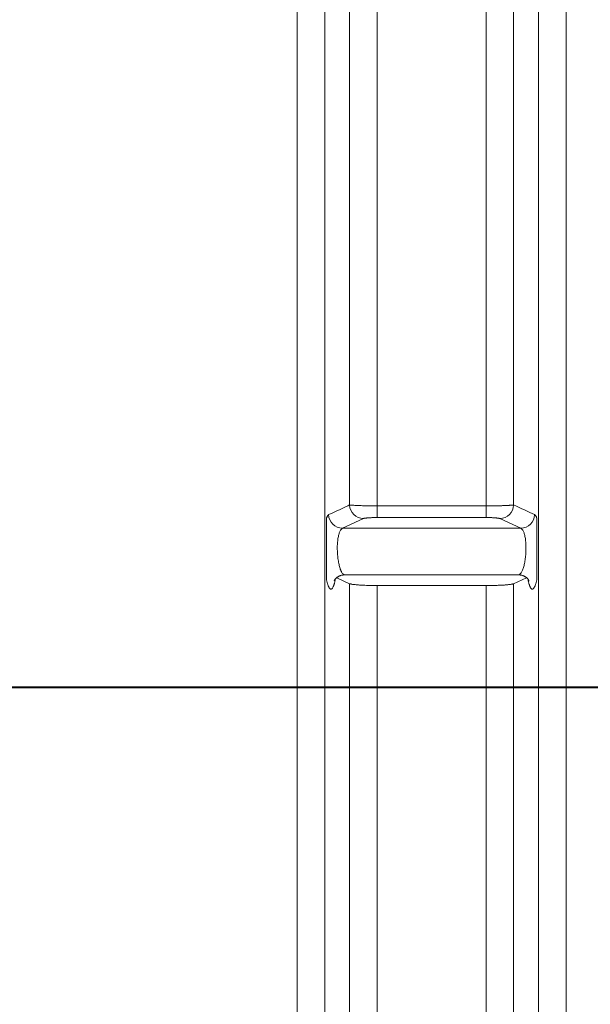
# Model space of a CAD drawing. Extents: x 193 to 943, y 26 to 526.
# Tile 175 of 207: x 382 to 388, y 104 to 114. Entities that reach past the tile are written whole.
import ezdxf
from ezdxf.lldxf.tags import DXFTag

# ---------------------------------------------------------------- set-up
doc = ezdxf.new("R2010")
doc.units = 0
doc.layers.get('0').update_dxf_attribs({"lineweight": 25})
doc.layers.add('KG4_HLS_S_____ZEICHNEN_LEER', color=7, linetype='Punkte_Nova', lineweight=40, true_color=0xadadad)
doc.layers.add('KG4_HLS_SYA', color=7, linetype='Continuous', lineweight=25)
tags = doc.linetypes.add('Punkte_Nova', pattern=[4.8, 0.4, 0.2, -4, 0.2]).pattern_tags.tags
tags[10:11] = [DXFTag(74, 4), DXFTag(75, 0), DXFTag(340, '0'), DXFTag(46, 0.0), DXFTag(50, 0.0), DXFTag(44, 0.0), DXFTag(45, 0.0)]
tags[8:9] = [DXFTag(74, 4), DXFTag(75, 0), DXFTag(340, '0'), DXFTag(46, 0.0), DXFTag(50, 0.0), DXFTag(44, 0.0), DXFTag(45, 0.0)]
tags[6:7] = [DXFTag(74, 4), DXFTag(75, 0), DXFTag(340, '0'), DXFTag(46, 0.0), DXFTag(50, 0.0), DXFTag(44, 0.0), DXFTag(45, 0.0)]
tags[4:5] = [DXFTag(74, 4), DXFTag(75, 0), DXFTag(340, '0'), DXFTag(46, 0.0), DXFTag(50, 0.0), DXFTag(44, 0.0), DXFTag(45, 0.0)]

# ---------------------------------------------------------------- blocks, each defined once
blk = doc.blocks.new('Spline-A069HW2I7N', base_point=(387.454, 108.465))
at = {"color": 0, "lineweight": -2}
for p, q in [((387.455, 108.527), (387.454, 108.527)), ((387.454, 108.527), (387.454, 108.527)), ((387.456, 108.527), (387.455, 108.527)), ((387.455, 108.527), (387.455, 108.527)), ((387.455, 108.527), (387.455, 108.527)), ((387.461, 108.527), (387.456, 108.527)), ((387.456, 108.527), (387.456, 108.527)), ((387.466, 108.526), (387.461, 108.527)), ((387.471, 108.524), (387.466, 108.526)), ((387.476, 108.523), (387.471, 108.524)), ((387.481, 108.521), (387.476, 108.523)), ((387.485, 108.519), (387.481, 108.521)), ((387.49, 108.517), (387.485, 108.519)), ((387.494, 108.515), (387.49, 108.517)), ((387.498, 108.513), (387.494, 108.515)), ((387.502, 108.511), (387.498, 108.513)), ((387.506, 108.508), (387.502, 108.511)), ((387.509, 108.506), (387.506, 108.508)), ((387.513, 108.504), (387.509, 108.506)), ((387.516, 108.501), (387.513, 108.504)), ((387.519, 108.499), (387.516, 108.501)), ((387.522, 108.496), (387.519, 108.499)), ((387.525, 108.494), (387.522, 108.496)), ((387.527, 108.491), (387.525, 108.494)), ((387.529, 108.489), (387.527, 108.491)), ((387.532, 108.487), (387.529, 108.489)), ((387.533, 108.485), (387.532, 108.487)), ((387.535, 108.483), (387.533, 108.485)), ((387.537, 108.481), (387.535, 108.483)), ((387.538, 108.479), (387.537, 108.481)), ((387.54, 108.477), (387.538, 108.479)), ((387.541, 108.475), (387.54, 108.477)), ((387.542, 108.473), (387.541, 108.475)), ((387.543, 108.472), (387.542, 108.473)), ((387.544, 108.471), (387.543, 108.472)), ((387.545, 108.469), (387.544, 108.471)), ((387.545, 108.468), (387.545, 108.469)), ((387.546, 108.467), (387.545, 108.468)), ((387.546, 108.466), (387.546, 108.467)), ((387.547, 108.465), (387.546, 108.466)), ((387.546, 108.466), (387.546, 108.466)), ((387.546, 108.466), (387.546, 108.466)), ((387.547, 108.465), (387.547, 108.465)), ((387.547, 108.465), (387.547, 108.465)), ((387.547, 108.465), (387.547, 108.465)), ((387.547, 108.465), (387.547, 108.465)), ((387.547, 108.465), (387.547, 108.465)), ((387.547, 108.465), (387.547, 108.465)), ((387.547, 108.465), (387.547, 108.465)), ((387.547, 108.465), (387.547, 108.465)), ((387.547, 108.465), (387.547, 108.465)), ((387.547, 108.465), (387.547, 108.465)), ((387.547, 108.465), (387.547, 108.465)), ((387.547, 108.465), (387.547, 108.465)), ((387.547, 108.465), (387.547, 108.465)), ((387.547, 108.465), (387.547, 108.465)), ((387.547, 108.465), (387.547, 108.465)), ((387.547, 108.465), (387.547, 108.465)), ((387.547, 108.465), (387.547, 108.465)), ((387.547, 108.465), (387.547, 108.465)), ((387.547, 108.465), (387.547, 108.465)), ((387.547, 108.465), (387.547, 108.465)), ((387.547, 108.465), (387.547, 108.465)), ((387.547, 108.465), (387.547, 108.465)), ((387.547, 108.465), (387.547, 108.465)), ((387.547, 108.465), (387.547, 108.465)), ((387.547, 108.465), (387.547, 108.465)), ((387.547, 108.465), (387.547, 108.465)), ((387.547, 108.465), (387.547, 108.465)), ((387.547, 108.465), (387.547, 108.465)), ((387.547, 108.465), (387.547, 108.465)), ((387.547, 108.465), (387.547, 108.465))]:
    blk.add_line(p, q, dxfattribs=at)
blk = doc.blocks.new('Spline-A069HW2K7N', base_point=(385.461, 108.465))
at = {"color": 0, "lineweight": -2}
for p, q in [((385.462, 108.467), (385.461, 108.467)), ((385.461, 108.467), (385.461, 108.466)), ((385.461, 108.466), (385.461, 108.466)), ((385.461, 108.466), (385.461, 108.465)), ((385.461, 108.465), (385.461, 108.466)), ((385.461, 108.466), (385.461, 108.466)), ((385.461, 108.465), (385.461, 108.465)), ((385.461, 108.465), (385.461, 108.465)), ((385.461, 108.465), (385.461, 108.465)), ((385.461, 108.465), (385.461, 108.465)), ((385.461, 108.465), (385.461, 108.465)), ((385.461, 108.465), (385.461, 108.465)), ((385.461, 108.465), (385.461, 108.465)), ((385.461, 108.465), (385.461, 108.465)), ((385.461, 108.465), (385.461, 108.465)), ((385.461, 108.465), (385.461, 108.465)), ((385.461, 108.465), (385.461, 108.465)), ((385.461, 108.465), (385.461, 108.465)), ((385.461, 108.465), (385.461, 108.465)), ((385.461, 108.465), (385.461, 108.465)), ((385.461, 108.465), (385.461, 108.465)), ((385.461, 108.465), (385.461, 108.465)), ((385.461, 108.465), (385.461, 108.465)), ((385.461, 108.465), (385.461, 108.465)), ((385.461, 108.465), (385.461, 108.465)), ((385.461, 108.465), (385.461, 108.465)), ((385.461, 108.465), (385.461, 108.465)), ((385.461, 108.465), (385.461, 108.465)), ((385.461, 108.465), (385.461, 108.465)), ((385.461, 108.465), (385.461, 108.465)), ((385.461, 108.465), (385.461, 108.465)), ((385.461, 108.465), (385.461, 108.465)), ((385.463, 108.47), (385.462, 108.468)), ((385.462, 108.468), (385.462, 108.467)), ((385.464, 108.471), (385.463, 108.47)), ((385.465, 108.472), (385.464, 108.471)), ((385.466, 108.474), (385.465, 108.472)), ((385.467, 108.475), (385.466, 108.474)), ((385.468, 108.477), (385.467, 108.475)), ((385.469, 108.479), (385.468, 108.477)), ((385.47, 108.481), (385.469, 108.479)), ((385.472, 108.483), (385.47, 108.481)), ((385.474, 108.485), (385.472, 108.483)), ((385.476, 108.487), (385.474, 108.485)), ((385.478, 108.489), (385.476, 108.487)), ((385.48, 108.491), (385.478, 108.489)), ((385.482, 108.493), (385.48, 108.491)), ((385.485, 108.496), (385.482, 108.493)), ((385.487, 108.498), (385.485, 108.496)), ((385.49, 108.5), (385.487, 108.498)), ((385.493, 108.503), (385.49, 108.5)), ((385.496, 108.505), (385.493, 108.503)), ((385.5, 108.507), (385.496, 108.505)), ((385.503, 108.509), (385.5, 108.507)), ((385.507, 108.511), (385.503, 108.509)), ((385.511, 108.514), (385.507, 108.511)), ((385.515, 108.516), (385.511, 108.514)), ((385.519, 108.517), (385.515, 108.516)), ((385.523, 108.519), (385.519, 108.517)), ((385.528, 108.521), (385.523, 108.519)), ((385.533, 108.523), (385.528, 108.521)), ((385.538, 108.525), (385.533, 108.523)), ((385.543, 108.526), (385.538, 108.525)), ((385.548, 108.527), (385.543, 108.526)), ((385.553, 108.527), (385.548, 108.527)), ((385.553, 108.527), (385.553, 108.527)), ((385.553, 108.527), (385.553, 108.527)), ((385.553, 108.527), (385.553, 108.527)), ((385.553, 108.527), (385.553, 108.527)), ((385.553, 108.527), (385.553, 108.527)), ((385.553, 108.527), (385.553, 108.527))]:
    blk.add_line(p, q, dxfattribs=at)
blk = doc.blocks.new('Spline-A069HXLW7N', base_point=(387.439, 108.527))
at = {"color": 0, "lineweight": -2}
for p, q in [((387.439, 108.53), (387.439, 108.53)), ((387.439, 108.53), (387.439, 108.53)), ((387.439, 108.53), (387.439, 108.53)), ((387.439, 108.53), (387.439, 108.53)), ((387.439, 108.53), (387.439, 108.53)), ((387.439, 108.53), (387.439, 108.53)), ((387.439, 108.53), (387.442, 108.529)), ((387.442, 108.529), (387.444, 108.529)), ((387.444, 108.529), (387.447, 108.529)), ((387.447, 108.529), (387.449, 108.528)), ((387.449, 108.528), (387.452, 108.528)), ((387.452, 108.528), (387.454, 108.527))]:
    blk.add_line(p, q, dxfattribs=at)
blk = doc.blocks.new('Spline-A069HXLY7N', base_point=(387.629, 108.471))
at = {"color": 0, "lineweight": -2}
for p, q in [((387.629, 109.137), (387.629, 109.139)), ((387.629, 109.136), (387.629, 109.137)), ((387.629, 109.135), (387.629, 109.136)), ((387.629, 109.133), (387.629, 109.135)), ((387.629, 109.132), (387.629, 109.133)), ((387.629, 109.13), (387.629, 109.132)), ((387.629, 109.126), (387.629, 109.13)), ((387.629, 109.122), (387.629, 109.126)), ((387.629, 109.118), (387.629, 109.122)), ((387.629, 109.113), (387.629, 109.118)), ((387.629, 109.109), (387.629, 109.113)), ((387.629, 109.105), (387.629, 109.109)), ((387.629, 109.091), (387.629, 109.105)), ((387.629, 109.078), (387.629, 109.091)), ((387.629, 109.064), (387.629, 109.078)), ((387.629, 109.05), (387.629, 109.064)), ((387.629, 109.037), (387.629, 109.05)), ((387.629, 109.023), (387.629, 109.037)), ((387.629, 109.009), (387.629, 109.023)), ((387.629, 108.995), (387.629, 109.009)), ((387.629, 108.981), (387.629, 108.995)), ((387.629, 108.966), (387.629, 108.981)), ((387.629, 108.951), (387.629, 108.966)), ((387.629, 108.936), (387.629, 108.951)), ((387.629, 108.923), (387.629, 108.936)), ((387.629, 108.91), (387.629, 108.923)), ((387.629, 108.897), (387.629, 108.91)), ((387.629, 108.884), (387.629, 108.897)), ((387.629, 108.87), (387.629, 108.884)), ((387.629, 108.856), (387.629, 108.87)), ((387.629, 108.843), (387.629, 108.856)), ((387.629, 108.83), (387.629, 108.843)), ((387.629, 108.817), (387.629, 108.83)), ((387.629, 108.803), (387.629, 108.817)), ((387.629, 108.79), (387.629, 108.803)), ((387.629, 108.777), (387.629, 108.79)), ((387.629, 108.762), (387.629, 108.777)), ((387.629, 108.747), (387.629, 108.762)), ((387.629, 108.732), (387.629, 108.747)), ((387.629, 108.717), (387.629, 108.732)), ((387.629, 108.702), (387.629, 108.717)), ((387.629, 108.687), (387.629, 108.702)), ((387.629, 108.673), (387.629, 108.687)), ((387.629, 108.659), (387.629, 108.673)), ((387.629, 108.645), (387.629, 108.659)), ((387.629, 108.631), (387.629, 108.645)), ((387.629, 108.617), (387.629, 108.631)), ((387.629, 108.603), (387.629, 108.617)), ((387.629, 108.594), (387.629, 108.603)), ((387.629, 108.586), (387.629, 108.594)), ((387.629, 108.577), (387.629, 108.586)), ((387.629, 108.568), (387.629, 108.577)), ((387.629, 108.56), (387.629, 108.568)), ((387.629, 108.551), (387.629, 108.56)), ((387.629, 108.543), (387.629, 108.551)), ((387.629, 108.534), (387.629, 108.543)), ((387.629, 108.526), (387.629, 108.534)), ((387.629, 108.517), (387.629, 108.526)), ((387.629, 108.508), (387.629, 108.517)), ((387.629, 108.499), (387.629, 108.508)), ((387.629, 108.495), (387.629, 108.499)), ((387.629, 108.49), (387.629, 108.495)), ((387.629, 108.485), (387.629, 108.49)), ((387.629, 108.481), (387.629, 108.485)), ((387.629, 108.476), (387.629, 108.481)), ((387.629, 108.471), (387.629, 108.476))]:
    blk.add_line(p, q, dxfattribs=at)
blk = doc.blocks.new('Spline-A069HXM07N', base_point=(385.553, 108.527))
at = {"color": 0, "lineweight": -2}
for p, q in [((385.553, 108.527), (385.556, 108.528)), ((385.556, 108.528), (385.558, 108.528)), ((385.558, 108.528), (385.561, 108.529)), ((385.561, 108.529), (385.563, 108.529)), ((385.563, 108.529), (385.566, 108.529)), ((385.566, 108.529), (385.568, 108.53)), ((385.568, 108.53), (385.568, 108.53)), ((385.568, 108.53), (385.568, 108.53)), ((385.568, 108.53), (385.568, 108.53)), ((385.568, 108.53), (385.568, 108.53)), ((385.568, 108.53), (385.568, 108.53)), ((385.568, 108.53), (385.568, 108.53))]:
    blk.add_line(p, q, dxfattribs=at)
blk = doc.blocks.new('Spline-A069HXM27N', base_point=(385.379, 108.471))
at = {"color": 0, "lineweight": -2}
for p, q in [((385.379, 109.139), (385.379, 109.134)), ((385.379, 109.134), (385.379, 109.13)), ((385.379, 109.13), (385.379, 109.126)), ((385.379, 109.126), (385.379, 109.121)), ((385.379, 109.121), (385.379, 109.117)), ((385.379, 109.117), (385.379, 109.113)), ((385.379, 109.113), (385.379, 109.105)), ((385.379, 109.105), (385.379, 109.097)), ((385.379, 109.097), (385.379, 109.089)), ((385.379, 109.089), (385.379, 109.082)), ((385.379, 109.082), (385.379, 109.075)), ((385.379, 109.075), (385.379, 109.068)), ((385.379, 109.068), (385.379, 109.06)), ((385.379, 109.06), (385.379, 109.053)), ((385.379, 109.053), (385.379, 109.046)), ((385.379, 109.046), (385.379, 109.038)), ((385.379, 109.038), (385.379, 109.031)), ((385.379, 109.031), (385.379, 109.024)), ((385.379, 109.024), (385.379, 109.011)), ((385.379, 109.011), (385.379, 108.999)), ((385.379, 108.999), (385.379, 108.986)), ((385.379, 108.986), (385.379, 108.974)), ((385.379, 108.974), (385.379, 108.961)), ((385.379, 108.961), (385.379, 108.947)), ((385.379, 108.947), (385.379, 108.934)), ((385.379, 108.934), (385.379, 108.92)), ((385.379, 108.92), (385.379, 108.907)), ((385.379, 108.907), (385.379, 108.893)), ((385.379, 108.893), (385.379, 108.879)), ((385.379, 108.879), (385.379, 108.865)), ((385.379, 108.865), (385.379, 108.851)), ((385.379, 108.851), (385.379, 108.838)), ((385.379, 108.838), (385.379, 108.824)), ((385.379, 108.824), (385.379, 108.811)), ((385.379, 108.811), (385.379, 108.797)), ((385.379, 108.797), (385.379, 108.783)), ((385.379, 108.783), (385.379, 108.77)), ((385.379, 108.77), (385.379, 108.756)), ((385.379, 108.756), (385.379, 108.742)), ((385.379, 108.742), (385.379, 108.728)), ((385.379, 108.728), (385.379, 108.715)), ((385.379, 108.715), (385.379, 108.701)), ((385.379, 108.701), (385.379, 108.685)), ((385.379, 108.685), (385.379, 108.668)), ((385.379, 108.668), (385.379, 108.652)), ((385.379, 108.652), (385.379, 108.635)), ((385.379, 108.635), (385.379, 108.619)), ((385.379, 108.619), (385.379, 108.603)), ((385.379, 108.603), (385.379, 108.587)), ((385.379, 108.587), (385.379, 108.572)), ((385.379, 108.572), (385.379, 108.556)), ((385.379, 108.556), (385.379, 108.54)), ((385.379, 108.54), (385.379, 108.524)), ((385.379, 108.524), (385.379, 108.508)), ((385.379, 108.508), (385.379, 108.503)), ((385.379, 108.503), (385.379, 108.498)), ((385.379, 108.498), (385.379, 108.494)), ((385.379, 108.494), (385.379, 108.489)), ((385.379, 108.489), (385.379, 108.484)), ((385.379, 108.484), (385.379, 108.48)), ((385.379, 108.48), (385.379, 108.478)), ((385.379, 108.478), (385.379, 108.477)), ((385.379, 108.477), (385.379, 108.475)), ((385.379, 108.475), (385.379, 108.474)), ((385.379, 108.474), (385.379, 108.473)), ((385.379, 108.473), (385.379, 108.471))]:
    blk.add_line(p, q, dxfattribs=at)
blk = doc.blocks.new('Spline-A069HXMG7N', base_point=(385.625, 108.414))
at = {"color": 0, "lineweight": -2}
for p, q in [((385.626, 108.434), (385.625, 108.434)), ((385.627, 108.434), (385.626, 108.434)), ((385.626, 108.434), (385.626, 108.434)), ((385.627, 108.433), (385.627, 108.434)), ((385.627, 108.434), (385.627, 108.434)), ((385.628, 108.433), (385.627, 108.433)), ((385.632, 108.432), (385.628, 108.433)), ((385.637, 108.431), (385.632, 108.432)), ((385.643, 108.429), (385.637, 108.431)), ((385.65, 108.428), (385.643, 108.429)), ((385.658, 108.427), (385.65, 108.428)), ((385.666, 108.426), (385.658, 108.427)), ((385.676, 108.425), (385.666, 108.426)), ((385.686, 108.424), (385.676, 108.425)), ((385.697, 108.423), (385.686, 108.424)), ((385.708, 108.422), (385.697, 108.423)), ((385.721, 108.421), (385.708, 108.422)), ((385.733, 108.42), (385.721, 108.421)), ((385.747, 108.419), (385.733, 108.42)), ((385.761, 108.418), (385.747, 108.419)), ((385.775, 108.417), (385.761, 108.418)), ((385.79, 108.417), (385.775, 108.417)), ((385.806, 108.416), (385.79, 108.417)), ((385.821, 108.416), (385.806, 108.416)), ((385.837, 108.415), (385.821, 108.416)), ((385.854, 108.415), (385.837, 108.415)), ((385.87, 108.415), (385.854, 108.415)), ((385.887, 108.415), (385.87, 108.415)), ((385.904, 108.415), (385.887, 108.415)), ((385.921, 108.414), (385.904, 108.415))]:
    blk.add_line(p, q, dxfattribs=at)
blk = doc.blocks.new('Spline-A069HXMI7N', base_point=(387.087, 108.414))
at = {"color": 0, "lineweight": -2}
for p, q in [((387.089, 108.414), (387.087, 108.414)), ((387.091, 108.414), (387.089, 108.414)), ((387.094, 108.414), (387.091, 108.414)), ((387.096, 108.414), (387.094, 108.414)), ((387.098, 108.414), (387.096, 108.414)), ((387.101, 108.414), (387.098, 108.414)), ((387.117, 108.415), (387.101, 108.414)), ((387.134, 108.415), (387.117, 108.415)), ((387.151, 108.415), (387.134, 108.415)), ((387.167, 108.415), (387.151, 108.415)), ((387.183, 108.416), (387.167, 108.415)), ((387.199, 108.416), (387.183, 108.416)), ((387.207, 108.416), (387.199, 108.416)), ((387.215, 108.417), (387.207, 108.416)), ((387.222, 108.417), (387.215, 108.417)), ((387.23, 108.417), (387.222, 108.417)), ((387.237, 108.418), (387.23, 108.417)), ((387.244, 108.418), (387.237, 108.418)), ((387.251, 108.418), (387.244, 108.418)), ((387.258, 108.419), (387.251, 108.418)), ((387.265, 108.419), (387.258, 108.419)), ((387.272, 108.42), (387.265, 108.419)), ((387.278, 108.42), (387.272, 108.42)), ((387.285, 108.42), (387.278, 108.42)), ((387.291, 108.421), (387.285, 108.42)), ((387.297, 108.421), (387.291, 108.421)), ((387.303, 108.422), (387.297, 108.421)), ((387.309, 108.422), (387.303, 108.422)), ((387.314, 108.423), (387.309, 108.422)), ((387.32, 108.423), (387.314, 108.423)), ((387.325, 108.424), (387.32, 108.423)), ((387.33, 108.424), (387.325, 108.424)), ((387.335, 108.425), (387.33, 108.424)), ((387.34, 108.426), (387.335, 108.425)), ((387.344, 108.426), (387.34, 108.426)), ((387.348, 108.427), (387.344, 108.426)), ((387.356, 108.428), (387.348, 108.427)), ((387.362, 108.429), (387.356, 108.428)), ((387.368, 108.43), (387.362, 108.429)), ((387.373, 108.432), (387.368, 108.43)), ((387.378, 108.433), (387.373, 108.432)), ((387.382, 108.434), (387.378, 108.433))]:
    blk.add_line(p, q, dxfattribs=at)
blk = doc.blocks.new('Spline-A069I0S27N', base_point=(385.379, 108.376))
at = {"color": 0, "lineweight": -2}
for p, q in [((385.379, 108.471), (385.38, 108.464)), ((385.468, 108.466), (385.469, 108.469)), ((385.468, 108.462), (385.468, 108.466)), ((385.469, 108.469), (385.47, 108.473)), ((385.47, 108.477), (385.471, 108.481)), ((385.47, 108.473), (385.47, 108.477)), ((385.38, 108.464), (385.382, 108.458)), ((385.382, 108.458), (385.384, 108.451)), ((385.384, 108.451), (385.386, 108.444)), ((385.386, 108.444), (385.387, 108.438)), ((385.387, 108.438), (385.389, 108.432)), ((385.389, 108.432), (385.391, 108.427)), ((385.391, 108.427), (385.393, 108.421)), ((385.393, 108.421), (385.395, 108.416)), ((385.395, 108.416), (385.396, 108.411)), ((385.396, 108.411), (385.398, 108.407)), ((385.398, 108.407), (385.4, 108.403)), ((385.4, 108.403), (385.402, 108.399)), ((385.402, 108.399), (385.404, 108.395)), ((385.404, 108.395), (385.406, 108.392)), ((385.406, 108.392), (385.408, 108.389)), ((385.408, 108.389), (385.41, 108.386)), ((385.41, 108.386), (385.412, 108.384)), ((385.412, 108.384), (385.414, 108.382)), ((385.414, 108.382), (385.416, 108.38)), ((385.416, 108.38), (385.418, 108.378)), ((385.418, 108.378), (385.42, 108.377)), ((385.42, 108.377), (385.422, 108.376)), ((385.422, 108.376), (385.423, 108.376)), ((385.423, 108.376), (385.424, 108.376)), ((385.424, 108.376), (385.425, 108.376)), ((385.425, 108.376), (385.426, 108.376)), ((385.426, 108.376), (385.427, 108.376)), ((385.427, 108.376), (385.428, 108.376)), ((385.428, 108.376), (385.429, 108.376)), ((385.429, 108.376), (385.43, 108.376)), ((385.43, 108.376), (385.431, 108.377)), ((385.431, 108.377), (385.432, 108.377)), ((385.432, 108.377), (385.433, 108.378)), ((385.433, 108.378), (385.434, 108.378)), ((385.434, 108.378), (385.435, 108.379)), ((385.435, 108.379), (385.436, 108.38)), ((385.436, 108.38), (385.438, 108.381)), ((385.438, 108.381), (385.44, 108.383)), ((385.44, 108.383), (385.442, 108.386)), ((385.442, 108.386), (385.444, 108.388)), ((385.444, 108.388), (385.445, 108.392)), ((385.445, 108.392), (385.447, 108.395)), ((385.447, 108.395), (385.449, 108.399)), ((385.449, 108.399), (385.451, 108.403)), ((385.451, 108.403), (385.453, 108.407)), ((385.453, 108.407), (385.454, 108.411)), ((385.454, 108.411), (385.456, 108.416)), ((385.456, 108.416), (385.458, 108.421)), ((385.458, 108.421), (385.459, 108.427)), ((385.459, 108.427), (385.461, 108.432)), ((385.461, 108.432), (385.463, 108.438)), ((385.463, 108.438), (385.464, 108.445)), ((385.464, 108.445), (385.466, 108.451)), ((385.466, 108.451), (385.467, 108.458)), ((385.467, 108.458), (385.468, 108.462))]:
    blk.add_line(p, q, dxfattribs=at)
blk = doc.blocks.new('Spline-A069I0S47N', base_point=(385.379, 109.139))
at = {"color": 0, "lineweight": -2}
for p, q in [((385.381, 109.143), (385.379, 109.139)), ((385.382, 109.148), (385.381, 109.143)), ((385.384, 109.152), (385.382, 109.148)), ((385.386, 109.156), (385.384, 109.152)), ((385.388, 109.159), (385.386, 109.156)), ((385.39, 109.163), (385.388, 109.159)), ((385.392, 109.165), (385.39, 109.163)), ((385.393, 109.167), (385.392, 109.165)), ((385.395, 109.169), (385.393, 109.167)), ((385.397, 109.171), (385.395, 109.169)), ((385.399, 109.172), (385.397, 109.171)), ((385.401, 109.174), (385.399, 109.172))]:
    blk.add_line(p, q, dxfattribs=at)
blk = doc.blocks.new('Spline-A069I0S67N', base_point=(385.401, 109.174))
at = {"color": 0, "lineweight": -2}
for p, q in [((385.488, 109.214), (385.459, 109.201)), ((385.517, 109.227), (385.488, 109.214)), ((385.546, 109.241), (385.517, 109.227)), ((385.574, 109.254), (385.546, 109.241)), ((385.583, 109.258), (385.574, 109.254)), ((385.591, 109.262), (385.583, 109.258)), ((385.6, 109.266), (385.591, 109.262)), ((385.608, 109.27), (385.6, 109.266)), ((385.617, 109.274), (385.608, 109.27)), ((385.625, 109.278), (385.617, 109.274)), ((385.43, 109.187), (385.401, 109.174)), ((385.459, 109.201), (385.43, 109.187))]:
    blk.add_line(p, q, dxfattribs=at)
blk = doc.blocks.new('Spline-A069I0T67N', base_point=(387.382, 109.174))
at = {"color": 0, "lineweight": -2}
for p, q in [((387.411, 109.264), (387.382, 109.278)), ((387.44, 109.251), (387.411, 109.264)), ((387.469, 109.238), (387.44, 109.251)), ((387.498, 109.224), (387.469, 109.238)), ((387.527, 109.211), (387.498, 109.224)), ((387.555, 109.197), (387.527, 109.211)), ((387.564, 109.193), (387.555, 109.197)), ((387.572, 109.19), (387.564, 109.193)), ((387.581, 109.186), (387.572, 109.19)), ((387.589, 109.182), (387.581, 109.186)), ((387.598, 109.178), (387.589, 109.182)), ((387.606, 109.174), (387.598, 109.178))]:
    blk.add_line(p, q, dxfattribs=at)
blk = doc.blocks.new('Spline-A069I0T87N', base_point=(387.606, 109.139))
at = {"color": 0, "lineweight": -2}
for p, q in [((387.608, 109.172), (387.606, 109.174)), ((387.61, 109.171), (387.608, 109.172)), ((387.612, 109.169), (387.61, 109.171)), ((387.614, 109.167), (387.612, 109.169)), ((387.616, 109.165), (387.614, 109.167)), ((387.618, 109.162), (387.616, 109.165)), ((387.62, 109.16), (387.618, 109.162)), ((387.621, 109.156), (387.62, 109.16)), ((387.623, 109.153), (387.621, 109.156)), ((387.625, 109.149), (387.623, 109.153)), ((387.626, 109.145), (387.625, 109.149)), ((387.628, 109.14), (387.626, 109.145)), ((387.629, 109.139), (387.628, 109.14)), ((387.628, 109.14), (387.628, 109.14)), ((387.628, 109.14), (387.628, 109.14)), ((387.628, 109.14), (387.628, 109.14)), ((387.629, 109.139), (387.629, 109.139)), ((387.629, 109.139), (387.629, 109.139))]:
    blk.add_line(p, q, dxfattribs=at)
blk = doc.blocks.new('Spline-A069I0TA7N', base_point=(387.537, 108.376))
at = {"color": 0, "lineweight": -2}
for p, q in [((387.537, 108.481), (387.537, 108.477)), ((387.537, 108.477), (387.538, 108.473)), ((387.538, 108.473), (387.539, 108.469)), ((387.539, 108.469), (387.539, 108.466)), ((387.539, 108.466), (387.54, 108.462)), ((387.627, 108.464), (387.629, 108.471)), ((387.54, 108.462), (387.54, 108.458)), ((387.54, 108.458), (387.542, 108.451)), ((387.542, 108.451), (387.543, 108.445)), ((387.543, 108.445), (387.545, 108.438)), ((387.545, 108.438), (387.546, 108.432)), ((387.546, 108.432), (387.548, 108.427)), ((387.548, 108.427), (387.55, 108.421)), ((387.55, 108.421), (387.551, 108.416)), ((387.551, 108.416), (387.553, 108.411)), ((387.553, 108.411), (387.555, 108.407)), ((387.555, 108.407), (387.557, 108.403)), ((387.557, 108.403), (387.558, 108.399)), ((387.558, 108.399), (387.56, 108.395)), ((387.56, 108.395), (387.562, 108.392)), ((387.562, 108.392), (387.564, 108.388)), ((387.564, 108.388), (387.566, 108.386)), ((387.566, 108.386), (387.568, 108.383)), ((387.568, 108.383), (387.57, 108.381)), ((387.57, 108.381), (387.572, 108.38)), ((387.572, 108.38), (387.573, 108.378)), ((387.573, 108.378), (387.575, 108.377)), ((387.575, 108.377), (387.576, 108.377)), ((387.576, 108.377), (387.577, 108.376)), ((387.577, 108.376), (387.578, 108.376)), ((387.578, 108.376), (387.579, 108.376)), ((387.579, 108.376), (387.58, 108.376)), ((387.58, 108.376), (387.581, 108.376)), ((387.581, 108.376), (387.582, 108.376)), ((387.582, 108.376), (387.583, 108.376)), ((387.583, 108.376), (387.584, 108.376)), ((387.584, 108.376), (387.585, 108.376)), ((387.585, 108.376), (387.586, 108.377)), ((387.586, 108.377), (387.587, 108.377)), ((387.587, 108.377), (387.588, 108.378)), ((387.588, 108.378), (387.589, 108.378)), ((387.589, 108.378), (387.591, 108.38)), ((387.591, 108.38), (387.593, 108.382)), ((387.593, 108.382), (387.595, 108.384)), ((387.595, 108.384), (387.597, 108.386)), ((387.597, 108.386), (387.599, 108.389)), ((387.599, 108.389), (387.601, 108.392)), ((387.601, 108.392), (387.603, 108.395)), ((387.603, 108.395), (387.605, 108.399)), ((387.605, 108.399), (387.607, 108.403)), ((387.607, 108.403), (387.609, 108.407)), ((387.609, 108.407), (387.611, 108.412)), ((387.611, 108.412), (387.613, 108.416)), ((387.613, 108.416), (387.615, 108.421)), ((387.615, 108.421), (387.617, 108.427)), ((387.617, 108.427), (387.618, 108.432)), ((387.618, 108.432), (387.62, 108.438)), ((387.62, 108.438), (387.622, 108.445)), ((387.622, 108.445), (387.624, 108.451)), ((387.624, 108.451), (387.625, 108.458)), ((387.625, 108.458), (387.627, 108.464))]:
    blk.add_line(p, q, dxfattribs=at)
blk = doc.blocks.new('Kreis-A069I0TU7N', base_point=(387.458, 109.028))
at = {"color": 0, "lineweight": -2}
blk.add_ellipse((387.455, 109.179), major_axis=(0.003, -0.151), ratio=1, start_param=0, end_param=1.513907, dxfattribs=at)
blk = doc.blocks.new('Spline-A069I0TW7N', base_point=(387.439, 108.53))
at = {"color": 0, "lineweight": -2}
for p, q in [((387.458, 109.028), (387.462, 109.026)), ((387.462, 109.026), (387.466, 109.023)), ((387.466, 109.023), (387.47, 109.02)), ((387.47, 109.02), (387.473, 109.016)), ((387.473, 109.016), (387.477, 109.012)), ((387.477, 109.012), (387.48, 109.007)), ((387.48, 109.007), (387.484, 109.001)), ((387.484, 109.001), (387.487, 108.995)), ((387.487, 108.995), (387.49, 108.987)), ((387.49, 108.987), (387.493, 108.979)), ((387.493, 108.979), (387.496, 108.97)), ((387.496, 108.97), (387.498, 108.96)), ((387.498, 108.96), (387.501, 108.95)), ((387.501, 108.95), (387.503, 108.939)), ((387.503, 108.939), (387.505, 108.928)), ((387.505, 108.928), (387.507, 108.917)), ((387.507, 108.917), (387.508, 108.905)), ((387.508, 108.905), (387.51, 108.892)), ((387.51, 108.892), (387.511, 108.88)), ((387.511, 108.88), (387.512, 108.867)), ((387.512, 108.867), (387.512, 108.853)), ((387.512, 108.853), (387.513, 108.84)), ((387.513, 108.785), (387.512, 108.771)), ((387.513, 108.84), (387.513, 108.826)), ((387.513, 108.826), (387.513, 108.812)), ((387.513, 108.812), (387.513, 108.799)), ((387.513, 108.799), (387.513, 108.785)), ((387.503, 108.677), (387.501, 108.664)), ((387.505, 108.69), (387.503, 108.677)), ((387.506, 108.703), (387.505, 108.69)), ((387.508, 108.716), (387.506, 108.703)), ((387.509, 108.73), (387.508, 108.716)), ((387.511, 108.743), (387.509, 108.73)), ((387.512, 108.757), (387.511, 108.743)), ((387.512, 108.771), (387.512, 108.757)), ((387.474, 108.572), (387.471, 108.564)), ((387.478, 108.58), (387.474, 108.572)), ((387.481, 108.589), (387.478, 108.58)), ((387.484, 108.598), (387.481, 108.589)), ((387.487, 108.608), (387.484, 108.598)), ((387.49, 108.618), (387.487, 108.608)), ((387.493, 108.629), (387.49, 108.618)), ((387.496, 108.641), (387.493, 108.629)), ((387.498, 108.652), (387.496, 108.641)), ((387.501, 108.664), (387.498, 108.652)), ((387.443, 108.532), (387.439, 108.53)), ((387.446, 108.534), (387.443, 108.532)), ((387.449, 108.536), (387.446, 108.534)), ((387.453, 108.539), (387.449, 108.536)), ((387.456, 108.542), (387.453, 108.539)), ((387.459, 108.546), (387.456, 108.542)), ((387.463, 108.551), (387.459, 108.546)), ((387.467, 108.557), (387.463, 108.551)), ((387.471, 108.564), (387.467, 108.557))]:
    blk.add_line(p, q, dxfattribs=at)
blk = doc.blocks.new('Spline-A069I0TY7N', base_point=(385.494, 108.53))
at = {"color": 0, "lineweight": -2}
for p, q in [((385.517, 108.987), (385.52, 108.995)), ((385.52, 108.995), (385.524, 109.001)), ((385.524, 109.001), (385.527, 109.007)), ((385.527, 109.007), (385.53, 109.012)), ((385.53, 109.012), (385.534, 109.016)), ((385.534, 109.016), (385.538, 109.02)), ((385.538, 109.02), (385.541, 109.023)), ((385.541, 109.023), (385.545, 109.026)), ((385.545, 109.026), (385.549, 109.028)), ((385.497, 108.88), (385.498, 108.892)), ((385.498, 108.892), (385.499, 108.905)), ((385.499, 108.905), (385.501, 108.917)), ((385.501, 108.917), (385.503, 108.928)), ((385.503, 108.928), (385.505, 108.939)), ((385.505, 108.939), (385.507, 108.95)), ((385.507, 108.95), (385.509, 108.96)), ((385.509, 108.96), (385.512, 108.97)), ((385.512, 108.97), (385.515, 108.979)), ((385.515, 108.979), (385.517, 108.987)), ((385.494, 108.84), (385.495, 108.853)), ((385.494, 108.826), (385.494, 108.84)), ((385.494, 108.812), (385.494, 108.826)), ((385.494, 108.799), (385.494, 108.812)), ((385.495, 108.785), (385.494, 108.799)), ((385.495, 108.853), (385.496, 108.867)), ((385.495, 108.771), (385.495, 108.785)), ((385.496, 108.867), (385.497, 108.88)), ((385.496, 108.757), (385.495, 108.771)), ((385.497, 108.743), (385.496, 108.757)), ((385.498, 108.73), (385.497, 108.743)), ((385.499, 108.716), (385.498, 108.73)), ((385.501, 108.703), (385.499, 108.716)), ((385.503, 108.69), (385.501, 108.703)), ((385.505, 108.677), (385.503, 108.69)), ((385.507, 108.664), (385.505, 108.677)), ((385.509, 108.652), (385.507, 108.664)), ((385.512, 108.641), (385.509, 108.652)), ((385.514, 108.629), (385.512, 108.641)), ((385.517, 108.618), (385.514, 108.629)), ((385.52, 108.608), (385.517, 108.618)), ((385.523, 108.598), (385.52, 108.608)), ((385.526, 108.589), (385.523, 108.598)), ((385.53, 108.58), (385.526, 108.589)), ((385.533, 108.572), (385.53, 108.58)), ((385.537, 108.564), (385.533, 108.572)), ((385.54, 108.557), (385.537, 108.564)), ((385.544, 108.551), (385.54, 108.557)), ((385.548, 108.546), (385.544, 108.551)), ((385.551, 108.542), (385.548, 108.546)), ((385.555, 108.539), (385.551, 108.542)), ((385.558, 108.536), (385.555, 108.539)), ((385.561, 108.534), (385.558, 108.536)), ((385.565, 108.532), (385.561, 108.534)), ((385.568, 108.53), (385.565, 108.532))]:
    blk.add_line(p, q, dxfattribs=at)
blk = doc.blocks.new('Kreis-A069I0U07N', base_point=(385.401, 109.028))
at = {"color": 0, "lineweight": -2}
blk.add_ellipse((385.552, 109.179), major_axis=(-0.151, -0.005), ratio=1, start_param=0, end_param=1.513907, dxfattribs=at)
blk = doc.blocks.new('Spline-A069I0UE7N', base_point=(385.773, 109.132))
at = {"color": 0, "lineweight": -2}
for p, q in [((385.773, 109.132), (385.773, 109.133)), ((385.773, 109.133), (385.774, 109.133)), ((385.774, 109.133), (385.774, 109.133)), ((385.774, 109.133), (385.774, 109.133)), ((385.774, 109.133), (385.775, 109.133)), ((385.775, 109.133), (385.777, 109.134)), ((385.775, 109.133), (385.775, 109.133)), ((385.777, 109.134), (385.78, 109.135)), ((385.78, 109.135), (385.783, 109.135)), ((385.783, 109.135), (385.787, 109.136)), ((385.787, 109.136), (385.791, 109.136)), ((385.791, 109.136), (385.795, 109.137)), ((385.795, 109.137), (385.8, 109.138)), ((385.8, 109.138), (385.805, 109.138)), ((385.805, 109.138), (385.811, 109.139)), ((385.811, 109.139), (385.816, 109.139)), ((385.816, 109.139), (385.822, 109.14)), ((385.822, 109.14), (385.829, 109.14)), ((385.829, 109.14), (385.835, 109.14)), ((385.835, 109.14), (385.842, 109.141)), ((385.842, 109.141), (385.849, 109.141)), ((385.849, 109.141), (385.857, 109.141)), ((385.857, 109.141), (385.864, 109.142)), ((385.864, 109.142), (385.872, 109.142)), ((385.872, 109.142), (385.88, 109.142)), ((385.88, 109.142), (385.888, 109.142)), ((385.888, 109.142), (385.896, 109.142)), ((385.896, 109.142), (385.904, 109.142)), ((385.904, 109.142), (385.912, 109.143)), ((385.912, 109.143), (385.921, 109.143))]:
    blk.add_line(p, q, dxfattribs=at)
blk = doc.blocks.new('Spline-A069I0UG7N', base_point=(387.087, 109.132))
at = {"color": 0, "lineweight": -2}
for p, q in [((387.087, 109.143), (387.096, 109.143)), ((387.096, 109.143), (387.105, 109.142)), ((387.105, 109.142), (387.114, 109.142)), ((387.114, 109.142), (387.123, 109.142)), ((387.123, 109.142), (387.132, 109.142)), ((387.132, 109.142), (387.14, 109.142)), ((387.14, 109.142), (387.148, 109.142)), ((387.148, 109.142), (387.156, 109.141)), ((387.156, 109.141), (387.163, 109.141)), ((387.163, 109.141), (387.171, 109.14)), ((387.171, 109.14), (387.178, 109.14)), ((387.178, 109.14), (387.184, 109.14)), ((387.184, 109.14), (387.191, 109.139)), ((387.191, 109.139), (387.197, 109.139)), ((387.197, 109.139), (387.203, 109.138)), ((387.203, 109.138), (387.208, 109.138)), ((387.208, 109.138), (387.213, 109.137)), ((387.213, 109.137), (387.217, 109.136)), ((387.217, 109.136), (387.221, 109.136)), ((387.221, 109.136), (387.224, 109.135)), ((387.224, 109.135), (387.227, 109.134)), ((387.227, 109.134), (387.23, 109.134)), ((387.23, 109.134), (387.232, 109.133)), ((387.232, 109.133), (387.235, 109.132))]:
    blk.add_line(p, q, dxfattribs=at)
blk = doc.blocks.new('Kreis-A069I0UQ7N', base_point=(385.625, 109.132))
at = {"color": 0, "lineweight": -2}
blk.add_ellipse((385.776, 109.283), major_axis=(-0.151, -0.006), ratio=1, start_param=0, end_param=1.512581, dxfattribs=at)
blk = doc.blocks.new('Kreis-A069I0V27N', base_point=(387.235, 109.132))
at = {"color": 0, "lineweight": -2}
blk.add_ellipse((387.231, 109.283), major_axis=(0.003, -0.151), ratio=1, start_param=0, end_param=1.512581, dxfattribs=at)
blk = doc.blocks.new('Spline-A069I0W67N', base_point=(387.087, 109.269))
at = {"color": 0, "lineweight": -2}
for p, q in [((387.096, 109.269), (387.087, 109.269)), ((387.105, 109.269), (387.096, 109.269)), ((387.115, 109.269), (387.105, 109.269)), ((387.124, 109.269), (387.115, 109.269)), ((387.133, 109.269), (387.124, 109.269)), ((387.142, 109.269), (387.133, 109.269)), ((387.151, 109.269), (387.142, 109.269)), ((387.16, 109.269), (387.151, 109.269)), ((387.168, 109.269), (387.16, 109.269)), ((387.177, 109.269), (387.168, 109.269)), ((387.185, 109.269), (387.177, 109.269)), ((387.194, 109.269), (387.185, 109.269)), ((387.202, 109.269), (387.194, 109.269)), ((387.21, 109.27), (387.202, 109.269)), ((387.218, 109.27), (387.21, 109.27)), ((387.226, 109.27), (387.218, 109.27)), ((387.233, 109.27), (387.226, 109.27)), ((387.241, 109.27), (387.233, 109.27)), ((387.248, 109.27), (387.241, 109.27)), ((387.255, 109.27), (387.248, 109.27)), ((387.262, 109.271), (387.255, 109.27)), ((387.269, 109.271), (387.262, 109.271)), ((387.275, 109.271), (387.269, 109.271)), ((387.282, 109.271), (387.275, 109.271)), ((387.288, 109.271), (387.282, 109.271)), ((387.295, 109.272), (387.288, 109.271)), ((387.301, 109.272), (387.295, 109.272)), ((387.307, 109.272), (387.301, 109.272)), ((387.313, 109.272), (387.307, 109.272)), ((387.319, 109.273), (387.313, 109.272)), ((387.324, 109.273), (387.319, 109.273)), ((387.329, 109.273), (387.324, 109.273)), ((387.334, 109.273), (387.329, 109.273)), ((387.339, 109.274), (387.334, 109.273)), ((387.343, 109.274), (387.339, 109.274)), ((387.348, 109.274), (387.343, 109.274)), ((387.352, 109.275), (387.348, 109.274)), ((387.356, 109.275), (387.352, 109.275)), ((387.36, 109.275), (387.356, 109.275)), ((387.363, 109.275), (387.36, 109.275)), ((387.366, 109.276), (387.363, 109.275)), ((387.369, 109.276), (387.366, 109.276)), ((387.372, 109.276), (387.369, 109.276)), ((387.374, 109.277), (387.372, 109.276)), ((387.376, 109.277), (387.374, 109.277)), ((387.378, 109.277), (387.376, 109.277)), ((387.38, 109.278), (387.378, 109.277)), ((387.382, 109.278), (387.38, 109.278))]:
    blk.add_line(p, q, dxfattribs=at)
blk = doc.blocks.new('Spline-A069I0WC7N', base_point=(385.625, 109.269))
at = {"color": 0, "lineweight": -2}
for p, q in [((385.626, 109.278), (385.625, 109.278)), ((385.627, 109.278), (385.626, 109.278)), ((385.627, 109.277), (385.627, 109.278)), ((385.628, 109.277), (385.627, 109.277)), ((385.629, 109.277), (385.628, 109.277)), ((385.63, 109.277), (385.629, 109.277)), ((385.634, 109.276), (385.63, 109.277)), ((385.64, 109.276), (385.634, 109.276)), ((385.646, 109.275), (385.64, 109.276)), ((385.653, 109.275), (385.646, 109.275)), ((385.661, 109.274), (385.653, 109.275)), ((385.67, 109.274), (385.661, 109.274)), ((385.68, 109.273), (385.67, 109.274)), ((385.69, 109.273), (385.68, 109.273)), ((385.701, 109.272), (385.69, 109.273)), ((385.712, 109.272), (385.701, 109.272)), ((385.724, 109.271), (385.712, 109.272)), ((385.737, 109.271), (385.724, 109.271)), ((385.75, 109.271), (385.737, 109.271)), ((385.764, 109.27), (385.75, 109.271)), ((385.778, 109.27), (385.764, 109.27)), ((385.793, 109.27), (385.778, 109.27)), ((385.808, 109.269), (385.793, 109.27)), ((385.823, 109.269), (385.808, 109.269)), ((385.839, 109.269), (385.823, 109.269)), ((385.855, 109.269), (385.839, 109.269)), ((385.871, 109.269), (385.855, 109.269)), ((385.888, 109.269), (385.871, 109.269)), ((385.904, 109.269), (385.888, 109.269)), ((385.921, 109.269), (385.904, 109.269))]:
    blk.add_line(p, q, dxfattribs=at)

msp = doc.modelspace()

# ---------------------------------------------------------------- linework, layer by layer
at = {"layer": 'KG4_HLS_S_____ZEICHNEN_LEER', "ltscale": 0.4}
msp.add_line((358.609, 107.326), (516.614, 107.326), dxfattribs=at)
at = {"layer": 'KG4_HLS_SYA', "color": 8, "linetype": 'Continuous', "lineweight": 9, "ltscale": 0.13, "true_color": 0x808080}
for p, q in [((385.064, 116.027), (385.064, 89.938)), ((387.943, 89.938), (387.943, 116.027)), ((385.36, 90.028), (385.36, 115.946)), ((387.647, 115.946), (387.647, 90.028)), ((385.625, 115.452), (385.625, 109.278)), ((387.382, 109.278), (387.382, 115.452)), ((385.921, 109.269), (385.921, 115.371)), ((387.087, 115.371), (387.087, 109.269)), ((385.921, 109.269), (385.921, 109.143)), ((387.087, 109.269), (385.921, 109.269)), ((387.087, 109.269), (387.087, 109.143)), ((385.549, 109.028), (385.773, 109.132)), ((385.921, 109.143), (387.087, 109.143)), ((387.235, 109.132), (387.458, 109.028)), ((387.458, 109.028), (385.549, 109.028)), ((385.625, 108.434), (385.487, 108.497)), ((387.439, 108.53), (385.568, 108.53)), ((387.52, 108.497), (387.382, 108.434)), ((385.625, 108.434), (385.625, 99.024)), ((385.921, 108.414), (387.087, 108.414)), ((385.921, 99.05), (385.921, 108.414)), ((387.087, 108.414), (387.087, 99.05)), ((387.382, 99.024), (387.382, 108.434))]:
    msp.add_line(p, q, dxfattribs=at)

# ---------------------------------------------------------------- block references
for name, p in [('Spline-A069I0S67N', (385.401, 109.174)), ('Kreis-A069I0UQ7N', (385.625, 109.132)), ('Spline-A069I0WC7N', (385.625, 109.269)), ('Spline-A069I0W67N', (387.087, 109.269)), ('Kreis-A069I0V27N', (387.235, 109.132)), ('Spline-A069I0T67N', (387.382, 109.174)), ('Spline-A069I0S47N', (385.379, 109.139)), ('Spline-A069HXM27N', (385.379, 108.471)), ('Kreis-A069I0U07N', (385.401, 109.028)), ('Spline-A069I0UE7N', (385.773, 109.132)), ('Spline-A069I0UG7N', (387.087, 109.132)), ('Kreis-A069I0TU7N', (387.458, 109.028)), ('Spline-A069I0T87N', (387.606, 109.139)), ('Spline-A069HXLY7N', (387.629, 108.471)), ('Spline-A069I0TY7N', (385.494, 108.53)), ('Spline-A069I0TW7N', (387.439, 108.53)), ('Spline-A069I0S27N', (385.379, 108.376)), ('Spline-A069HW2K7N', (385.461, 108.465)), ('Spline-A069HXM07N', (385.553, 108.527)), ('Spline-A069HXLW7N', (387.439, 108.527)), ('Spline-A069HW2I7N', (387.454, 108.465)), ('Spline-A069I0TA7N', (387.537, 108.376)), ('Spline-A069HXMG7N', (385.625, 108.414)), ('Spline-A069HXMI7N', (387.087, 108.414))]:
    msp.add_blockref(name, p, dxfattribs=at)

doc.saveas('drawing.dxf')
